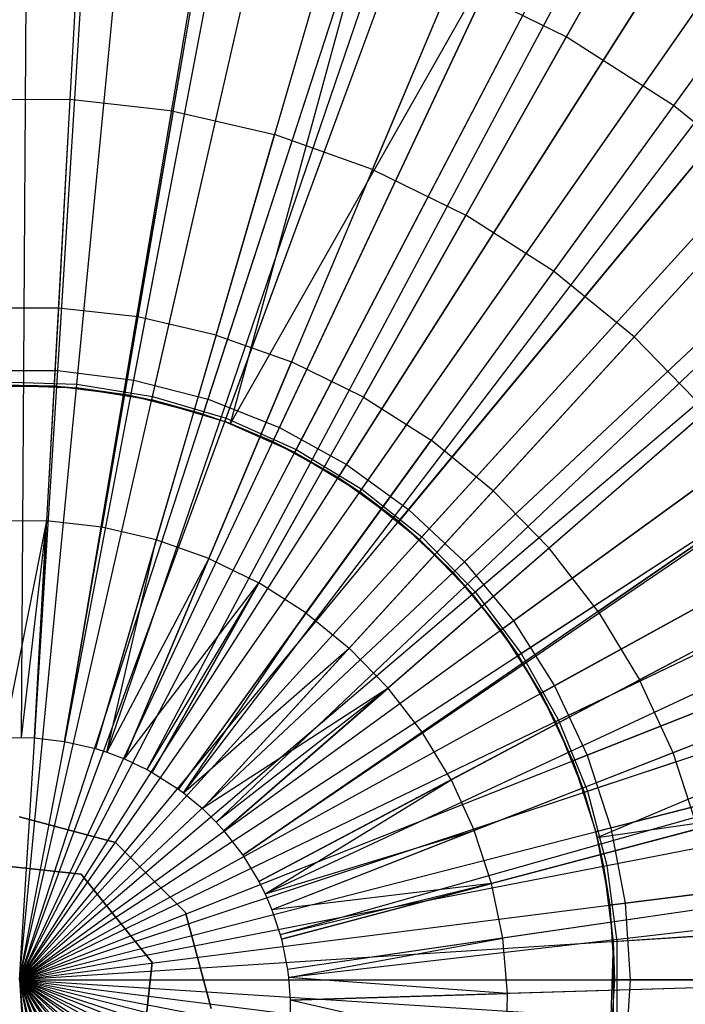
# Model space of a CAD drawing. Extents: x 0.2 to 40.1, y -6.7 to 6.7.
# Tile 142 of 256: x 13.394 to 13.834, y -3.422 to -2.771. Entities that reach past the tile are written whole.
import ezdxf

# ---------------------------------------------------------------- set-up
doc = ezdxf.new("R2010")
doc.units = 0
doc.header["$MEASUREMENT"] = 0
doc.layers.get('0').update_dxf_attribs({"color": 13, "linetype": 'CONTINUOUS'})

# ---------------------------------------------------------------- blocks, each defined once
blk = doc.blocks.new('SNOWBALL_XIV_PM3_STL')
at = {"color": 0}
for p, q in [((13.39919, -2.53939, 17.41894), (13.39469, -3.24607, 17.63547)), ((13.39919, -2.53939, 17.41894), (13.39469, -3.24607, 17.63547)), ((13.44263, -2.54073, 17.41894), (13.40348, -3.24634, 17.63547)), ((13.44263, -2.54073, 17.41894), (13.40348, -3.24634, 17.63547)), ((13.54121, -2.55176, 17.41894), (13.42341, -3.24857, 17.63547)), ((13.54121, -2.55176, 17.41894), (13.42341, -3.24857, 17.63547)), ((13.54313, -2.55209, 17.41894), (13.42341, -3.24857, 17.63547)), ((13.54313, -2.55209, 17.41894), (13.42341, -3.24857, 17.63547)), ((13.64168, -2.57483, 17.41894), (13.44373, -3.25323, 17.63547)), ((13.64168, -2.57483, 17.41894), (13.44373, -3.25323, 17.63547)), ((13.6794, -2.58676, 17.41894), (13.45136, -3.25565, 17.63547)), ((13.6794, -2.58676, 17.41894), (13.45136, -3.25565, 17.63547)), ((13.4189, -3.00337, 11.23052), (13.44393, -2.60555, 11.29552)), ((13.4189, -3.00337, 11.23052), (13.44393, -2.60555, 11.29552)), ((13.737, -2.60866, 17.41894), (13.463, -3.26007, 17.63547)), ((13.737, -2.60866, 17.41894), (13.463, -3.26007, 17.63547)), ((13.41825, -3.01364, 17.50395), (13.44329, -2.61561, 17.44026)), ((13.41825, -3.01364, 17.50395), (13.44329, -2.61561, 17.44026)), ((13.43154, -3.01241, 11.27369), (13.46902, -2.62396, 11.34106)), ((13.43154, -3.01241, 11.27369), (13.46902, -2.62396, 11.34106)), ((13.46919, -3.00972, 11.23052), (13.54388, -2.61817, 11.29552)), ((13.46919, -3.00972, 11.23052), (13.54388, -2.61817, 11.29552)), ((13.43132, -3.01468, 17.46458), (13.4688, -2.62619, 17.3975)), ((13.43132, -3.01468, 17.46458), (13.4688, -2.62619, 17.3975)), ((13.46726, -3.01983, 17.50395), (13.54199, -2.62808, 17.44026)), ((13.46726, -3.01983, 17.50395), (13.54199, -2.62808, 17.44026)), ((13.8102, -2.64347, 17.41894), (13.47781, -3.26711, 17.63547)), ((13.8102, -2.64347, 17.41894), (13.47781, -3.26711, 17.63547)), ((13.48108, -3.02273, 17.46458), (13.56793, -2.64221, 17.3975)), ((13.48108, -3.02273, 17.46458), (13.56793, -2.64221, 17.3975)), ((13.48159, -3.0205, 11.27369), (13.56843, -2.64003, 11.34106)), ((13.48159, -3.0205, 11.27369), (13.56843, -2.64003, 11.34106)), ((13.51829, -3.02233, 11.23052), (13.64146, -2.64323, 11.29552)), ((13.51829, -3.02233, 11.23052), (13.64146, -2.64323, 11.29552)), ((13.82784, -2.65313, 17.41894), (13.48137, -3.26907, 17.63547)), ((13.82784, -2.65313, 17.41894), (13.48137, -3.26907, 17.63547)), ((13.5151, -3.03212, 17.50395), (13.63835, -2.65282, 17.44026)), ((13.5151, -3.03212, 17.50395), (13.63835, -2.65282, 17.44026)), ((13.53304, -3.03843, 17.50395), (13.63835, -2.65282, 17.44026)), ((13.53304, -3.03843, 17.50395), (13.63835, -2.65282, 17.44026)), ((13.53019, -3.03492, 11.27369), (13.66497, -2.66869, 11.34106)), ((13.53019, -3.03492, 11.27369), (13.66497, -2.66869, 11.34106)), ((13.5294, -3.03707, 17.46458), (13.6642, -2.67079, 17.3975)), ((13.5294, -3.03707, 17.46458), (13.6642, -2.67079, 17.3975)), ((13.81681, -2.67272, 17.42942), (13.75502, -2.78258, 17.4835)), ((13.81681, -2.67272, 17.42942), (13.75502, -2.78258, 17.4835)), ((13.56542, -3.04099, 11.23052), (13.73514, -2.68032, 11.29552)), ((13.56542, -3.04099, 11.23052), (13.73514, -2.68032, 11.29552)), ((13.4344, -2.68902, 17.4835), (13.4269, -2.82411, 17.53297)), ((13.4344, -2.68902, 17.4835), (13.4269, -2.82411, 17.53297)), ((13.53304, -3.03843, 17.50395), (13.73084, -2.68944, 17.44026)), ((13.53304, -3.03843, 17.50395), (13.73084, -2.68944, 17.44026)), ((13.73084, -2.68944, 17.44026), (13.56103, -3.0503, 17.50395)), ((13.73084, -2.68944, 17.44026), (13.56103, -3.0503, 17.50395)), ((13.4952, -2.83183, 17.53297), (13.51805, -2.69848, 17.4835)), ((13.4952, -2.83183, 17.53297), (13.51805, -2.69848, 17.4835)), ((13.91301, -2.70767, 17.41894), (13.4986, -3.2801, 17.63547)), ((13.91301, -2.70767, 17.41894), (13.4986, -3.2801, 17.63547)), ((13.57549, -3.05747, 17.46458), (13.75602, -2.71143, 17.3975)), ((13.57549, -3.05747, 17.46458), (13.75602, -2.71143, 17.3975)), ((13.57655, -3.05544, 11.27369), (13.75706, -2.70945, 11.34106)), ((13.57655, -3.05544, 11.27369), (13.75706, -2.70945, 11.34106)), ((13.9302, -2.72043, 17.41894), (13.50207, -3.28268, 17.63547)), ((13.9302, -2.72043, 17.41894), (13.50207, -3.28268, 17.63547)), ((13.60008, -2.71741, 17.4835), (13.56218, -2.84728, 17.53297)), ((13.60008, -2.71741, 17.4835), (13.56218, -2.84728, 17.53297)), ((13.89983, -2.72588, 17.42942), (13.82592, -2.82797, 17.4835)), ((13.89983, -2.72588, 17.42942), (13.82592, -2.82797, 17.4835)), ((13.60984, -3.06541, 11.23052), (13.82342, -2.72885, 11.29552)), ((13.60984, -3.06541, 11.23052), (13.82342, -2.72885, 11.29552)), ((13.81802, -2.73736, 17.44026), (13.60432, -3.0741, 17.50395)), ((13.81802, -2.73736, 17.44026), (13.60432, -3.0741, 17.50395)), ((13.62696, -2.87027, 17.53297), (13.67941, -2.74556, 17.4835)), ((13.62696, -2.87027, 17.53297), (13.67941, -2.74556, 17.4835)), ((13.75502, -2.78258, 17.4835), (13.67941, -2.74556, 17.4835)), ((13.75502, -2.78258, 17.4835), (13.67941, -2.74556, 17.4835)), ((13.6186, -3.0836, 17.46458), (13.84189, -2.76349, 17.3975)), ((13.6186, -3.0836, 17.46458), (13.84189, -2.76349, 17.3975)), ((13.61991, -3.08172, 11.27369), (13.84317, -2.76165, 11.34106)), ((13.61991, -3.08172, 11.27369), (13.84317, -2.76165, 11.34106)), ((13.99142, -2.77156, 17.41894), (13.51445, -3.29302, 17.63547)), ((13.99142, -2.77156, 17.41894), (13.51445, -3.29302, 17.63547)), ((13.75502, -2.78258, 17.4835), (13.68869, -2.90049, 17.53297)), ((13.75502, -2.78258, 17.4835), (13.68869, -2.90049, 17.53297)), ((13.82592, -2.82797, 17.4835), (13.75502, -2.78258, 17.4835)), ((13.82592, -2.82797, 17.4835), (13.75502, -2.78258, 17.4835)), ((13.65085, -3.0952, 11.23052), (13.90493, -2.78807, 11.29552)), ((13.65085, -3.0952, 11.23052), (13.90493, -2.78807, 11.29552)), ((13.8985, -2.79584, 17.44026), (13.64429, -3.10313, 17.50395)), ((13.8985, -2.79584, 17.44026), (13.64429, -3.10313, 17.50395)), ((14.0363, -2.81564, 17.41894), (13.52353, -3.30193, 17.63547)), ((14.0363, -2.81564, 17.41894), (13.52353, -3.30193, 17.63547)), ((13.4269, -2.82411, 17.53297), (13.35817, -2.82422, 17.53297)), ((13.4269, -2.82411, 17.53297), (13.35817, -2.82422, 17.53297)), ((13.4269, -2.82411, 17.53297), (13.41925, -2.96196, 17.5748)), ((13.4269, -2.82411, 17.53297), (13.41925, -2.96196, 17.5748)), ((13.4952, -2.83183, 17.53297), (13.4269, -2.82411, 17.53297)), ((13.4952, -2.83183, 17.53297), (13.4269, -2.82411, 17.53297)), ((13.658, -3.11503, 17.46458), (13.9204, -2.8261, 17.3975)), ((13.658, -3.11503, 17.46458), (13.9204, -2.8261, 17.3975)), ((13.65954, -3.11333, 11.27369), (13.92191, -2.82444, 11.34106)), ((13.65954, -3.11333, 11.27369), (13.92191, -2.82444, 11.34106)), ((13.4952, -2.83183, 17.53297), (13.47189, -2.9679, 17.5748)), ((13.4952, -2.83183, 17.53297), (13.47189, -2.9679, 17.5748)), ((13.4952, -2.83183, 17.53297), (13.56218, -2.84728, 17.53297)), ((13.4952, -2.83183, 17.53297), (13.56218, -2.84728, 17.53297)), ((13.82592, -2.82797, 17.4835), (13.74658, -2.93756, 17.53297)), ((13.82592, -2.82797, 17.4835), (13.74658, -2.93756, 17.53297)), ((13.89118, -2.88115, 17.4835), (13.82592, -2.82797, 17.4835)), ((13.89118, -2.88115, 17.4835), (13.82592, -2.82797, 17.4835)), ((14.06203, -2.84397, 17.41894), (13.52873, -3.30766, 17.63547)), ((14.06203, -2.84397, 17.41894), (13.52873, -3.30766, 17.63547)), ((13.52351, -2.97982, 17.5748), (13.56218, -2.84728, 17.53297)), ((13.52351, -2.97982, 17.5748), (13.56218, -2.84728, 17.53297)), ((13.62696, -2.87027, 17.53297), (13.56218, -2.84728, 17.53297)), ((13.62696, -2.87027, 17.53297), (13.56218, -2.84728, 17.53297)), ((13.6878, -3.1299, 11.23052), (13.97837, -2.85704, 11.29552)), ((13.6878, -3.1299, 11.23052), (13.97837, -2.85704, 11.29552)), ((13.97102, -2.86394, 17.44026), (13.68029, -3.13695, 17.50395)), ((13.97102, -2.86394, 17.44026), (13.68029, -3.13695, 17.50395)), ((13.62696, -2.87027, 17.53297), (13.57343, -2.99753, 17.5748)), ((13.62696, -2.87027, 17.53297), (13.57343, -2.99753, 17.5748)), ((13.62696, -2.87027, 17.53297), (13.68869, -2.90049, 17.53297)), ((13.62696, -2.87027, 17.53297), (13.68869, -2.90049, 17.53297)), ((13.89118, -2.88115, 17.4835), (13.79987, -2.98098, 17.53297)), ((13.89118, -2.88115, 17.4835), (13.79987, -2.98098, 17.53297)), ((13.69481, -3.14975, 11.27369), (13.99196, -2.89678, 11.34106)), ((13.69481, -3.14975, 11.27369), (13.99196, -2.89678, 11.34106)), ((13.62101, -3.02082, 17.5748), (13.68869, -2.90049, 17.53297)), ((13.62101, -3.02082, 17.5748), (13.68869, -2.90049, 17.53297)), ((13.74658, -2.93756, 17.53297), (13.68869, -2.90049, 17.53297)), ((13.74658, -2.93756, 17.53297), (13.68869, -2.90049, 17.53297)), ((13.69307, -3.15123, 17.46458), (13.99026, -2.89823, 17.3975)), ((13.69307, -3.15123, 17.46458), (13.99026, -2.89823, 17.3975)), ((14.12393, -2.92396, 17.41894), (13.54125, -3.32384, 17.63547)), ((14.12393, -2.92396, 17.41894), (13.54125, -3.32384, 17.63547)), ((14.12576, -2.92664, 17.41894), (13.54125, -3.32384, 17.63547)), ((14.12576, -2.92664, 17.41894), (13.54125, -3.32384, 17.63547)), ((13.72011, -3.16896, 11.23052), (14.04259, -2.93466, 11.29552)), ((13.72011, -3.16896, 11.23052), (14.04259, -2.93466, 11.29552)), ((13.74658, -2.93756, 17.53297), (13.66562, -3.04939, 17.5748)), ((13.74658, -2.93756, 17.53297), (13.66562, -3.04939, 17.5748)), ((14.03443, -2.94059, 17.44026), (13.71178, -3.17501, 17.50395)), ((14.03443, -2.94059, 17.44026), (13.71178, -3.17501, 17.50395)), ((13.79987, -2.98098, 17.53297), (13.74658, -2.93756, 17.53297)), ((13.79987, -2.98098, 17.53297), (13.74658, -2.93756, 17.53297)), ((13.41925, -2.96196, 17.5748), (13.36628, -2.96204, 17.5748)), ((13.41925, -2.96196, 17.5748), (13.36628, -2.96204, 17.5748)), ((13.41925, -2.96196, 17.5748), (13.41144, -3.1028, 17.60901)), ((13.41925, -2.96196, 17.5748), (13.41144, -3.1028, 17.60901)), ((13.47189, -2.9679, 17.5748), (13.41925, -2.96196, 17.5748)), ((13.47189, -2.9679, 17.5748), (13.41925, -2.96196, 17.5748)), ((13.47189, -2.9679, 17.5748), (13.44807, -3.10694, 17.60901)), ((13.47189, -2.9679, 17.5748), (13.44807, -3.10694, 17.60901)), ((13.52351, -2.97982, 17.5748), (13.47189, -2.9679, 17.5748)), ((13.52351, -2.97982, 17.5748), (13.47189, -2.9679, 17.5748)), ((13.52351, -2.97982, 17.5748), (13.484, -3.11523, 17.60901)), ((13.52351, -2.97982, 17.5748), (13.484, -3.11523, 17.60901)), ((13.52351, -2.97982, 17.5748), (13.57343, -2.99753, 17.5748)), ((13.52351, -2.97982, 17.5748), (13.57343, -2.99753, 17.5748)), ((13.79987, -2.98098, 17.53297), (13.70669, -3.08285, 17.5748)), ((13.79987, -2.98098, 17.53297), (13.70669, -3.08285, 17.5748)), ((13.72322, -3.19163, 17.46458), (14.05032, -2.97871, 17.3975)), ((13.72322, -3.19163, 17.46458), (14.05032, -2.97871, 17.3975)), ((13.72514, -3.19038, 11.27369), (14.0522, -2.97749, 11.34106)), ((13.72514, -3.19038, 11.27369), (14.0522, -2.97749, 11.34106)), ((13.84786, -3.03019, 17.53297), (13.79987, -2.98098, 17.53297)), ((13.84786, -3.03019, 17.53297), (13.79987, -2.98098, 17.53297)), ((13.51874, -3.12756, 17.60901), (13.57343, -2.99753, 17.5748)), ((13.51874, -3.12756, 17.60901), (13.57343, -2.99753, 17.5748)), ((13.62101, -3.02082, 17.5748), (13.57343, -2.99753, 17.5748)), ((13.62101, -3.02082, 17.5748), (13.57343, -2.99753, 17.5748)), ((13.36821, -3.00337, 11.23052), (13.4189, -3.00337, 11.23052)), ((13.36821, -3.00337, 11.23052), (13.4189, -3.00337, 11.23052)), ((13.39355, -3.40622, 11.21703), (13.4189, -3.00337, 11.23052)), ((13.39355, -3.40622, 11.21703), (13.4189, -3.00337, 11.23052)), ((13.4189, -3.00337, 11.23052), (13.46919, -3.00972, 11.23052)), ((13.4189, -3.00337, 11.23052), (13.46919, -3.00972, 11.23052)), ((13.36885, -3.01364, 17.50395), (13.41825, -3.01364, 17.50395)), ((13.36885, -3.01364, 17.50395), (13.41825, -3.01364, 17.50395)), ((13.38087, -3.01078, 11.27369), (13.43154, -3.01241, 11.27369)), ((13.38087, -3.01078, 11.27369), (13.43154, -3.01241, 11.27369)), ((13.41825, -3.01364, 17.50395), (13.38094, -3.01307, 17.46458)), ((13.41825, -3.01364, 17.50395), (13.38094, -3.01307, 17.46458)), ((13.38094, -3.01307, 17.46458), (13.43132, -3.01468, 17.46458)), ((13.38094, -3.01307, 17.46458), (13.43132, -3.01468, 17.46458)), ((13.39355, -3.40622, 11.21703), (13.46919, -3.00972, 11.23052)), ((13.39355, -3.40622, 11.21703), (13.46919, -3.00972, 11.23052)), ((13.39355, -3.40622, 11.2564), (13.43154, -3.01241, 11.27369)), ((13.39355, -3.40622, 11.2564), (13.43154, -3.01241, 11.27369)), ((13.41825, -3.01364, 17.50395), (13.46726, -3.01983, 17.50395)), ((13.41825, -3.01364, 17.50395), (13.46726, -3.01983, 17.50395)), ((13.41825, -3.01364, 17.50395), (13.43132, -3.01468, 17.46458)), ((13.41825, -3.01364, 17.50395), (13.43132, -3.01468, 17.46458)), ((13.46726, -3.01983, 17.50395), (13.43132, -3.01468, 17.46458)), ((13.46726, -3.01983, 17.50395), (13.43132, -3.01468, 17.46458)), ((13.43132, -3.01468, 17.46458), (13.48108, -3.02273, 17.46458)), ((13.43132, -3.01468, 17.46458), (13.48108, -3.02273, 17.46458)), ((13.43154, -3.01241, 11.27369), (13.48159, -3.0205, 11.27369)), ((13.43154, -3.01241, 11.27369), (13.48159, -3.0205, 11.27369)), ((13.46919, -3.00972, 11.23052), (13.51829, -3.02233, 11.23052)), ((13.46919, -3.00972, 11.23052), (13.51829, -3.02233, 11.23052)), ((14.17631, -3.01048, 17.41894), (13.55184, -3.34133, 17.63547)), ((14.17631, -3.01048, 17.41894), (13.55184, -3.34133, 17.63547)), ((13.39355, -3.40622, 11.2564), (13.48159, -3.0205, 11.27369)), ((13.39355, -3.40622, 11.2564), (13.48159, -3.0205, 11.27369)), ((13.46726, -3.01983, 17.50395), (13.5151, -3.03212, 17.50395)), ((13.46726, -3.01983, 17.50395), (13.5151, -3.03212, 17.50395)), ((13.46726, -3.01983, 17.50395), (13.48108, -3.02273, 17.46458)), ((13.46726, -3.01983, 17.50395), (13.48108, -3.02273, 17.46458)), ((13.48159, -3.0205, 11.27369), (13.53019, -3.03492, 11.27369)), ((13.48159, -3.0205, 11.27369), (13.53019, -3.03492, 11.27369)), ((13.62101, -3.02082, 17.5748), (13.55185, -3.14377, 17.60901)), ((13.62101, -3.02082, 17.5748), (13.55185, -3.14377, 17.60901)), ((13.62101, -3.02082, 17.5748), (13.66562, -3.04939, 17.5748)), ((13.62101, -3.02082, 17.5748), (13.66562, -3.04939, 17.5748)), ((13.74727, -3.21176, 11.23052), (14.09658, -3.01973, 11.29552)), ((13.74727, -3.21176, 11.23052), (14.09658, -3.01973, 11.29552)), ((13.39355, -3.40622, 11.21703), (13.51829, -3.02233, 11.23052)), ((13.39355, -3.40622, 11.21703), (13.51829, -3.02233, 11.23052)), ((13.5151, -3.03212, 17.50395), (13.48108, -3.02273, 17.46458)), ((13.48108, -3.02273, 17.46458), (13.5294, -3.03707, 17.46458)), ((13.5151, -3.03212, 17.50395), (13.48108, -3.02273, 17.46458)), ((13.48108, -3.02273, 17.46458), (13.5294, -3.03707, 17.46458)), ((13.51829, -3.02233, 11.23052), (13.56542, -3.04099, 11.23052)), ((13.51829, -3.02233, 11.23052), (13.56542, -3.04099, 11.23052)), ((14.08774, -3.02459, 17.44026), (13.73825, -3.21672, 17.50395)), ((14.08774, -3.02459, 17.44026), (13.73825, -3.21672, 17.50395)), ((13.5151, -3.03212, 17.50395), (13.53304, -3.03843, 17.50395)), ((13.5151, -3.03212, 17.50395), (13.53304, -3.03843, 17.50395)), ((13.5151, -3.03212, 17.50395), (13.5294, -3.03707, 17.46458)), ((13.5151, -3.03212, 17.50395), (13.5294, -3.03707, 17.46458)), ((13.84786, -3.03019, 17.53297), (13.74367, -3.12078, 17.5748)), ((13.84786, -3.03019, 17.53297), (13.74367, -3.12078, 17.5748)), ((13.39355, -3.40622, 11.2564), (13.53019, -3.03492, 11.27369)), ((13.39355, -3.40622, 11.2564), (13.53019, -3.03492, 11.27369)), ((13.39355, -3.40622, 11.21703), (13.56542, -3.04099, 11.23052)), ((13.39355, -3.40622, 11.21703), (13.56542, -3.04099, 11.23052)), ((13.53304, -3.03843, 17.50395), (13.5294, -3.03707, 17.46458)), ((13.56103, -3.0503, 17.50395), (13.5294, -3.03707, 17.46458)), ((13.5294, -3.03707, 17.46458), (13.57549, -3.05747, 17.46458)), ((13.53304, -3.03843, 17.50395), (13.5294, -3.03707, 17.46458)), ((13.56103, -3.0503, 17.50395), (13.5294, -3.03707, 17.46458)), ((13.5294, -3.03707, 17.46458), (13.57549, -3.05747, 17.46458)), ((13.53019, -3.03492, 11.27369), (13.57655, -3.05544, 11.27369)), ((13.53019, -3.03492, 11.27369), (13.57655, -3.05544, 11.27369)), ((13.53304, -3.03843, 17.50395), (13.56103, -3.0503, 17.50395)), ((13.53304, -3.03843, 17.50395), (13.56103, -3.0503, 17.50395)), ((13.56542, -3.04099, 11.23052), (13.60984, -3.06541, 11.23052)), ((13.56542, -3.04099, 11.23052), (13.60984, -3.06541, 11.23052)), ((14.19625, -3.05055, 17.41894), (13.55588, -3.34943, 17.63547)), ((14.19625, -3.05055, 17.41894), (13.55588, -3.34943, 17.63547)), ((13.56103, -3.0503, 17.50395), (13.60432, -3.0741, 17.50395)), ((13.56103, -3.0503, 17.50395), (13.60432, -3.0741, 17.50395)), ((13.56103, -3.0503, 17.50395), (13.57549, -3.05747, 17.46458)), ((13.56103, -3.0503, 17.50395), (13.57549, -3.05747, 17.46458)), ((13.5829, -3.16365, 17.60901), (13.66562, -3.04939, 17.5748)), ((13.5829, -3.16365, 17.60901), (13.66562, -3.04939, 17.5748)), ((13.70669, -3.08285, 17.5748), (13.66562, -3.04939, 17.5748)), ((13.70669, -3.08285, 17.5748), (13.66562, -3.04939, 17.5748)), ((13.39355, -3.40622, 11.2564), (13.57655, -3.05544, 11.27369)), ((13.39355, -3.40622, 11.2564), (13.57655, -3.05544, 11.27369)), ((13.60432, -3.0741, 17.50395), (13.57549, -3.05747, 17.46458)), ((13.57549, -3.05747, 17.46458), (13.6186, -3.0836, 17.46458)), ((13.60432, -3.0741, 17.50395), (13.57549, -3.05747, 17.46458)), ((13.57549, -3.05747, 17.46458), (13.6186, -3.0836, 17.46458)), ((13.57655, -3.05544, 11.27369), (13.61991, -3.08172, 11.27369)), ((13.57655, -3.05544, 11.27369), (13.61991, -3.08172, 11.27369)), ((13.39355, -3.40622, 11.21703), (13.60984, -3.06541, 11.23052)), ((13.39355, -3.40622, 11.21703), (13.60984, -3.06541, 11.23052)), ((13.60984, -3.06541, 11.23052), (13.65085, -3.0952, 11.23052)), ((13.60984, -3.06541, 11.23052), (13.65085, -3.0952, 11.23052)), ((13.74795, -3.23555, 17.46458), (14.0996, -3.0662, 17.3975)), ((13.74795, -3.23555, 17.46458), (14.0996, -3.0662, 17.3975)), ((13.75001, -3.23456, 11.27369), (14.10162, -3.06524, 11.34106)), ((13.75001, -3.23456, 11.27369), (14.10162, -3.06524, 11.34106)), ((13.60432, -3.0741, 17.50395), (13.64429, -3.10313, 17.50395)), ((13.60432, -3.0741, 17.50395), (13.6186, -3.0836, 17.46458)), ((13.60432, -3.0741, 17.50395), (13.64429, -3.10313, 17.50395)), ((13.60432, -3.0741, 17.50395), (13.6186, -3.0836, 17.46458)), ((13.39355, -3.40622, 11.2564), (13.61991, -3.08172, 11.27369)), ((13.39355, -3.40622, 11.2564), (13.61991, -3.08172, 11.27369)), ((13.70669, -3.08285, 17.5748), (13.61148, -3.18694, 17.60901)), ((13.70669, -3.08285, 17.5748), (13.61148, -3.18694, 17.60901)), ((13.64429, -3.10313, 17.50395), (13.6186, -3.0836, 17.46458)), ((13.64429, -3.10313, 17.50395), (13.6186, -3.0836, 17.46458)), ((13.6186, -3.0836, 17.46458), (13.658, -3.11503, 17.46458)), ((13.6186, -3.0836, 17.46458), (13.658, -3.11503, 17.46458)), ((13.61991, -3.08172, 11.27369), (13.65954, -3.11333, 11.27369)), ((13.61991, -3.08172, 11.27369), (13.65954, -3.11333, 11.27369)), ((13.74367, -3.12078, 17.5748), (13.70669, -3.08285, 17.5748)), ((13.74367, -3.12078, 17.5748), (13.70669, -3.08285, 17.5748)), ((13.77609, -3.16267, 17.5748), (13.88992, -3.08455, 17.53297)), ((13.77609, -3.16267, 17.5748), (13.88992, -3.08455, 17.53297)), ((13.39355, -3.40622, 11.21703), (13.65085, -3.0952, 11.23052)), ((13.39355, -3.40622, 11.21703), (13.65085, -3.0952, 11.23052)), ((13.65085, -3.0952, 11.23052), (13.6878, -3.1299, 11.23052)), ((13.65085, -3.0952, 11.23052), (13.6878, -3.1299, 11.23052)), ((13.41144, -3.1028, 17.60901), (13.37457, -3.10286, 17.60901)), ((13.41144, -3.1028, 17.60901), (13.37457, -3.10286, 17.60901)), ((13.41144, -3.1028, 17.60901), (13.38302, -3.24637, 17.63547)), ((13.41144, -3.1028, 17.60901), (13.38302, -3.24637, 17.63547)), ((13.41144, -3.1028, 17.60901), (13.39469, -3.24607, 17.63547)), ((13.41144, -3.1028, 17.60901), (13.39469, -3.24607, 17.63547)), ((13.40348, -3.24634, 17.63547), (13.41144, -3.1028, 17.60901)), ((13.40348, -3.24634, 17.63547), (13.41144, -3.1028, 17.60901)), ((13.44807, -3.10694, 17.60901), (13.41144, -3.1028, 17.60901)), ((13.44807, -3.10694, 17.60901), (13.41144, -3.1028, 17.60901)), ((14.21848, -3.10241, 17.41894), (13.56037, -3.35992, 17.63547)), ((14.21848, -3.10241, 17.41894), (13.56037, -3.35992, 17.63547)), ((13.64429, -3.10313, 17.50395), (13.68029, -3.13695, 17.50395)), ((13.64429, -3.10313, 17.50395), (13.68029, -3.13695, 17.50395)), ((13.64429, -3.10313, 17.50395), (13.658, -3.11503, 17.46458)), ((13.64429, -3.10313, 17.50395), (13.658, -3.11503, 17.46458)), ((13.42341, -3.24857, 17.63547), (13.44807, -3.10694, 17.60901)), ((13.42341, -3.24857, 17.63547), (13.44807, -3.10694, 17.60901)), ((13.484, -3.11523, 17.60901), (13.44807, -3.10694, 17.60901)), ((13.484, -3.11523, 17.60901), (13.44807, -3.10694, 17.60901)), ((13.76886, -3.25763, 11.23052), (14.13947, -3.11089, 11.29552)), ((13.76886, -3.25763, 11.23052), (14.13947, -3.11089, 11.29552)), ((13.39355, -3.40622, 11.2564), (13.65954, -3.11333, 11.27369)), ((13.39355, -3.40622, 11.2564), (13.65954, -3.11333, 11.27369)), ((13.484, -3.11523, 17.60901), (13.44373, -3.25323, 17.63547)), ((13.484, -3.11523, 17.60901), (13.44373, -3.25323, 17.63547)), ((13.45136, -3.25565, 17.63547), (13.484, -3.11523, 17.60901)), ((13.45136, -3.25565, 17.63547), (13.484, -3.11523, 17.60901)), ((13.51874, -3.12756, 17.60901), (13.484, -3.11523, 17.60901)), ((13.51874, -3.12756, 17.60901), (13.484, -3.11523, 17.60901)), ((13.68029, -3.13695, 17.50395), (13.658, -3.11503, 17.46458)), ((13.658, -3.11503, 17.46458), (13.69307, -3.15123, 17.46458)), ((13.68029, -3.13695, 17.50395), (13.658, -3.11503, 17.46458)), ((13.658, -3.11503, 17.46458), (13.69307, -3.15123, 17.46458)), ((13.65954, -3.11333, 11.27369), (13.69481, -3.14975, 11.27369)), ((13.65954, -3.11333, 11.27369), (13.69481, -3.14975, 11.27369)), ((14.1301, -3.1146, 17.44026), (13.75928, -3.26141, 17.50395)), ((14.1301, -3.1146, 17.44026), (13.75928, -3.26141, 17.50395)), ((13.74367, -3.12078, 17.5748), (13.63722, -3.21334, 17.60901)), ((13.74367, -3.12078, 17.5748), (13.63722, -3.21334, 17.60901)), ((13.77609, -3.16267, 17.5748), (13.74367, -3.12078, 17.5748)), ((13.77609, -3.16267, 17.5748), (13.74367, -3.12078, 17.5748)), ((13.39355, -3.40622, 11.21703), (13.6878, -3.1299, 11.23052)), ((13.39355, -3.40622, 11.21703), (13.6878, -3.1299, 11.23052)), ((13.51874, -3.12756, 17.60901), (13.45136, -3.25565, 17.63547)), ((13.51874, -3.12756, 17.60901), (13.45136, -3.25565, 17.63547)), ((13.463, -3.26007, 17.63547), (13.51874, -3.12756, 17.60901)), ((13.463, -3.26007, 17.63547), (13.51874, -3.12756, 17.60901)), ((13.51874, -3.12756, 17.60901), (13.55185, -3.14377, 17.60901)), ((13.51874, -3.12756, 17.60901), (13.55185, -3.14377, 17.60901)), ((13.6878, -3.1299, 11.23052), (13.72011, -3.16896, 11.23052)), ((13.6878, -3.1299, 11.23052), (13.72011, -3.16896, 11.23052)), ((13.68029, -3.13695, 17.50395), (13.71178, -3.17501, 17.50395)), ((13.68029, -3.13695, 17.50395), (13.71178, -3.17501, 17.50395)), ((13.68029, -3.13695, 17.50395), (13.69307, -3.15123, 17.46458)), ((13.68029, -3.13695, 17.50395), (13.69307, -3.15123, 17.46458)), ((13.463, -3.26007, 17.63547), (13.55185, -3.14377, 17.60901)), ((13.463, -3.26007, 17.63547), (13.55185, -3.14377, 17.60901)), ((13.55185, -3.14377, 17.60901), (13.47781, -3.26711, 17.63547)), ((13.55185, -3.14377, 17.60901), (13.47781, -3.26711, 17.63547)), ((13.48137, -3.26907, 17.63547), (13.55185, -3.14377, 17.60901)), ((13.48137, -3.26907, 17.63547), (13.55185, -3.14377, 17.60901)), ((13.5829, -3.16365, 17.60901), (13.55185, -3.14377, 17.60901)), ((13.5829, -3.16365, 17.60901), (13.55185, -3.14377, 17.60901)), ((13.92552, -3.14336, 17.53297), (13.80352, -3.20799, 17.5748)), ((13.92552, -3.14336, 17.53297), (13.80352, -3.20799, 17.5748)), ((13.39355, -3.40622, 11.2564), (13.69481, -3.14975, 11.27369)), ((13.39355, -3.40622, 11.2564), (13.69481, -3.14975, 11.27369)), ((13.71178, -3.17501, 17.50395), (13.69307, -3.15123, 17.46458)), ((13.69307, -3.15123, 17.46458), (13.72322, -3.19163, 17.46458)), ((13.71178, -3.17501, 17.50395), (13.69307, -3.15123, 17.46458)), ((13.69307, -3.15123, 17.46458), (13.72322, -3.19163, 17.46458)), ((13.69481, -3.14975, 11.27369), (13.72514, -3.19038, 11.27369)), ((13.69481, -3.14975, 11.27369), (13.72514, -3.19038, 11.27369)), ((13.5829, -3.16365, 17.60901), (13.4986, -3.2801, 17.63547)), ((13.5829, -3.16365, 17.60901), (13.4986, -3.2801, 17.63547)), ((13.50207, -3.28268, 17.63547), (13.5829, -3.16365, 17.60901)), ((13.50207, -3.28268, 17.63547), (13.5829, -3.16365, 17.60901)), ((13.5829, -3.16365, 17.60901), (13.61148, -3.18694, 17.60901)), ((13.5829, -3.16365, 17.60901), (13.61148, -3.18694, 17.60901)), ((13.77609, -3.16267, 17.5748), (13.65978, -3.24249, 17.60901)), ((13.77609, -3.16267, 17.5748), (13.65978, -3.24249, 17.60901)), ((13.76687, -3.28227, 17.46458), (14.13728, -3.15928, 17.3975)), ((13.76687, -3.28227, 17.46458), (14.13728, -3.15928, 17.3975)), ((13.76904, -3.28155, 11.27369), (14.13941, -3.15858, 11.34106)), ((13.76904, -3.28155, 11.27369), (14.13941, -3.15858, 11.34106)), ((13.77548, -3.31208, 17.46458), (14.13728, -3.15928, 17.3975)), ((13.77548, -3.31208, 17.46458), (14.13728, -3.15928, 17.3975)), ((13.77609, -3.16267, 17.5748), (13.80352, -3.20799, 17.5748)), ((13.77609, -3.16267, 17.5748), (13.80352, -3.20799, 17.5748)), ((13.39355, -3.40622, 11.21703), (13.72011, -3.16896, 11.23052)), ((13.39355, -3.40622, 11.21703), (13.72011, -3.16896, 11.23052)), ((13.72011, -3.16896, 11.23052), (13.74727, -3.21176, 11.23052)), ((13.72011, -3.16896, 11.23052), (13.74727, -3.21176, 11.23052)), ((13.71178, -3.17501, 17.50395), (13.73825, -3.21672, 17.50395)), ((13.71178, -3.17501, 17.50395), (13.73825, -3.21672, 17.50395)), ((13.71178, -3.17501, 17.50395), (13.72322, -3.19163, 17.46458)), ((13.71178, -3.17501, 17.50395), (13.72322, -3.19163, 17.46458)), ((14.24596, -3.18416, 17.41894), (13.56593, -3.37645, 17.63547)), ((14.24596, -3.18416, 17.41894), (13.56593, -3.37645, 17.63547)), ((13.39355, -3.40622, 11.2564), (13.72514, -3.19038, 11.27369)), ((13.39355, -3.40622, 11.2564), (13.72514, -3.19038, 11.27369)), ((13.50207, -3.28268, 17.63547), (13.61148, -3.18694, 17.60901)), ((13.50207, -3.28268, 17.63547), (13.61148, -3.18694, 17.60901)), ((13.61148, -3.18694, 17.60901), (13.51445, -3.29302, 17.63547)), ((13.61148, -3.18694, 17.60901), (13.51445, -3.29302, 17.63547)), ((13.63722, -3.21334, 17.60901), (13.61148, -3.18694, 17.60901)), ((13.63722, -3.21334, 17.60901), (13.61148, -3.18694, 17.60901)), ((13.72514, -3.19038, 11.27369), (13.75001, -3.23456, 11.27369)), ((13.72514, -3.19038, 11.27369), (13.75001, -3.23456, 11.27369)), ((13.73825, -3.21672, 17.50395), (13.72322, -3.19163, 17.46458)), ((13.72322, -3.19163, 17.46458), (13.74795, -3.23555, 17.46458)), ((13.73825, -3.21672, 17.50395), (13.72322, -3.19163, 17.46458)), ((13.72322, -3.19163, 17.46458), (13.74795, -3.23555, 17.46458)), ((14.24989, -3.19855, 17.41894), (13.56672, -3.37936, 17.63547)), ((14.24989, -3.19855, 17.41894), (13.56672, -3.37936, 17.63547)), ((13.67887, -3.27403, 17.60901), (13.80352, -3.20799, 17.5748)), ((13.67887, -3.27403, 17.60901), (13.80352, -3.20799, 17.5748)), ((14.16084, -3.20921, 17.44026), (13.77455, -3.30839, 17.50395)), ((14.16084, -3.20921, 17.44026), (13.77455, -3.30839, 17.50395)), ((13.78452, -3.30584, 11.23052), (14.17061, -3.20671, 11.29552)), ((13.78452, -3.30584, 11.23052), (14.17061, -3.20671, 11.29552)), ((13.82561, -3.25614, 17.5748), (13.80352, -3.20799, 17.5748)), ((13.82561, -3.25614, 17.5748), (13.80352, -3.20799, 17.5748)), ((13.95418, -3.20583, 17.53297), (13.82561, -3.25614, 17.5748)), ((13.95418, -3.20583, 17.53297), (13.82561, -3.25614, 17.5748)), ((13.39355, -3.40622, 11.21703), (13.74727, -3.21176, 11.23052)), ((13.39355, -3.40622, 11.21703), (13.74727, -3.21176, 11.23052)), ((13.63722, -3.21334, 17.60901), (13.51445, -3.29302, 17.63547)), ((13.63722, -3.21334, 17.60901), (13.51445, -3.29302, 17.63547)), ((13.63722, -3.21334, 17.60901), (13.52353, -3.30193, 17.63547)), ((13.63722, -3.21334, 17.60901), (13.52353, -3.30193, 17.63547)), ((13.52873, -3.30766, 17.63547), (13.63722, -3.21334, 17.60901)), ((13.52873, -3.30766, 17.63547), (13.63722, -3.21334, 17.60901)), ((13.65978, -3.24249, 17.60901), (13.63722, -3.21334, 17.60901)), ((13.65978, -3.24249, 17.60901), (13.63722, -3.21334, 17.60901)), ((13.73825, -3.21672, 17.50395), (13.75928, -3.26141, 17.50395)), ((13.73825, -3.21672, 17.50395), (13.74795, -3.23555, 17.46458)), ((13.73825, -3.21672, 17.50395), (13.75928, -3.26141, 17.50395)), ((13.73825, -3.21672, 17.50395), (13.74795, -3.23555, 17.46458)), ((13.74727, -3.21176, 11.23052), (13.76886, -3.25763, 11.23052)), ((13.74727, -3.21176, 11.23052), (13.76886, -3.25763, 11.23052)), ((13.39355, -3.40622, 11.2564), (13.75001, -3.23456, 11.27369)), ((13.39355, -3.40622, 11.2564), (13.75001, -3.23456, 11.27369)), ((13.75928, -3.26141, 17.50395), (13.74795, -3.23555, 17.46458)), ((13.75928, -3.26141, 17.50395), (13.74795, -3.23555, 17.46458)), ((13.74795, -3.23555, 17.46458), (13.76687, -3.28227, 17.46458)), ((13.74795, -3.23555, 17.46458), (13.76687, -3.28227, 17.46458)), ((13.75001, -3.23456, 11.27369), (13.76904, -3.28155, 11.27369)), ((13.75001, -3.23456, 11.27369), (13.76904, -3.28155, 11.27369)), ((13.54125, -3.32384, 17.63547), (13.65978, -3.24249, 17.60901)), ((13.54125, -3.32384, 17.63547), (13.65978, -3.24249, 17.60901)), ((13.67887, -3.27403, 17.60901), (13.65978, -3.24249, 17.60901)), ((13.67887, -3.27403, 17.60901), (13.65978, -3.24249, 17.60901)), ((13.38302, -3.24637, 17.63547), (13.39469, -3.24607, 17.63547)), ((13.38302, -3.24637, 17.63547), (13.39469, -3.24607, 17.63547)), ((13.39469, -3.24607, 17.63547), (13.40348, -3.24634, 17.63547)), ((13.39469, -3.24607, 17.63547), (13.40348, -3.24634, 17.63547)), ((13.40348, -3.24634, 17.63547), (13.42341, -3.24857, 17.63547)), ((13.40348, -3.24634, 17.63547), (13.42341, -3.24857, 17.63547)), ((13.42341, -3.24857, 17.63547), (13.44373, -3.25323, 17.63547)), ((13.42341, -3.24857, 17.63547), (13.44373, -3.25323, 17.63547)), ((13.44373, -3.25323, 17.63547), (13.45136, -3.25565, 17.63547)), ((13.44373, -3.25323, 17.63547), (13.45136, -3.25565, 17.63547)), ((13.45136, -3.25565, 17.63547), (13.463, -3.26007, 17.63547)), ((13.45136, -3.25565, 17.63547), (13.463, -3.26007, 17.63547)), ((13.7819, -3.33059, 11.27369), (14.16495, -3.25599, 11.34106)), ((13.7819, -3.33059, 11.27369), (14.16495, -3.25599, 11.34106)), ((13.39355, -3.40622, 11.21703), (13.76886, -3.25763, 11.23052)), ((13.39355, -3.40622, 11.21703), (13.76886, -3.25763, 11.23052)), ((13.463, -3.26007, 17.63547), (13.47781, -3.26711, 17.63547)), ((13.463, -3.26007, 17.63547), (13.47781, -3.26711, 17.63547)), ((13.82561, -3.25614, 17.5748), (13.69424, -3.30754, 17.60901)), ((13.82561, -3.25614, 17.5748), (13.69424, -3.30754, 17.60901)), ((13.75928, -3.26141, 17.50395), (13.77455, -3.30839, 17.50395)), ((13.75928, -3.26141, 17.50395), (13.77455, -3.30839, 17.50395)), ((13.75928, -3.26141, 17.50395), (13.76687, -3.28227, 17.46458)), ((13.75928, -3.26141, 17.50395), (13.76687, -3.28227, 17.46458)), ((13.76886, -3.25763, 11.23052), (13.78452, -3.30584, 11.23052)), ((13.76886, -3.25763, 11.23052), (13.78452, -3.30584, 11.23052)), ((13.77548, -3.31208, 17.46458), (14.16275, -3.25642, 17.3975)), ((13.77548, -3.31208, 17.46458), (14.16275, -3.25642, 17.3975)), ((13.77965, -3.33102, 17.46458), (14.16275, -3.25642, 17.3975)), ((13.77965, -3.33102, 17.46458), (14.16275, -3.25642, 17.3975)), ((13.84206, -3.30649, 17.5748), (13.82561, -3.25614, 17.5748)), ((13.84206, -3.30649, 17.5748), (13.82561, -3.25614, 17.5748)), ((13.47781, -3.26711, 17.63547), (13.48137, -3.26907, 17.63547)), ((13.47781, -3.26711, 17.63547), (13.48137, -3.26907, 17.63547)), ((13.48137, -3.26907, 17.63547), (13.4986, -3.2801, 17.63547)), ((13.48137, -3.26907, 17.63547), (13.4986, -3.2801, 17.63547)), ((13.55184, -3.34133, 17.63547), (13.67887, -3.27403, 17.60901)), ((13.55184, -3.34133, 17.63547), (13.67887, -3.27403, 17.60901)), ((13.55588, -3.34943, 17.63547), (13.67887, -3.27403, 17.60901)), ((13.55588, -3.34943, 17.63547), (13.67887, -3.27403, 17.60901)), ((13.67887, -3.27403, 17.60901), (13.69424, -3.30754, 17.60901)), ((13.67887, -3.27403, 17.60901), (13.69424, -3.30754, 17.60901)), ((13.39355, -3.40622, 11.2564), (13.76904, -3.28155, 11.27369)), ((13.39355, -3.40622, 11.2564), (13.76904, -3.28155, 11.27369)), ((13.4986, -3.2801, 17.63547), (13.50207, -3.28268, 17.63547)), ((13.4986, -3.2801, 17.63547), (13.50207, -3.28268, 17.63547)), ((13.76904, -3.28155, 11.27369), (13.7819, -3.33059, 11.27369)), ((13.76904, -3.28155, 11.27369), (13.7819, -3.33059, 11.27369)), ((13.50207, -3.28268, 17.63547), (13.51445, -3.29302, 17.63547)), ((13.50207, -3.28268, 17.63547), (13.51445, -3.29302, 17.63547)), ((13.77455, -3.30839, 17.50395), (13.76687, -3.28227, 17.46458)), ((13.76687, -3.28227, 17.46458), (13.77548, -3.31208, 17.46458)), ((13.77455, -3.30839, 17.50395), (13.76687, -3.28227, 17.46458)), ((13.76687, -3.28227, 17.46458), (13.77548, -3.31208, 17.46458)), ((13.51445, -3.29302, 17.63547), (13.52353, -3.30193, 17.63547)), ((13.51445, -3.29302, 17.63547), (13.52353, -3.30193, 17.63547)), ((13.45694, -3.31541, 50.87138), (13.39355, -3.29843, 50.87138)), ((13.39355, -3.29843, 50.91075), (13.45694, -3.31541, 50.91075)), ((13.39355, -3.29843, 50.91075), (13.45694, -3.31541, 50.91075)), ((13.45694, -3.31541, 50.87138), (13.39355, -3.29843, 50.87138)), ((14.27015, -3.29765, 17.41894), (13.57082, -3.3994, 17.63547)), ((14.27015, -3.29765, 17.41894), (13.57082, -3.3994, 17.63547)), ((13.39355, -3.40622, 11.21703), (13.78452, -3.30584, 11.23052)), ((13.39355, -3.40622, 11.21703), (13.78452, -3.30584, 11.23052)), ((13.52353, -3.30193, 17.63547), (13.52873, -3.30766, 17.63547)), ((13.52353, -3.30193, 17.63547), (13.52873, -3.30766, 17.63547)), ((13.52873, -3.30766, 17.63547), (13.54125, -3.32384, 17.63547)), ((13.52873, -3.30766, 17.63547), (13.54125, -3.32384, 17.63547)), ((13.55588, -3.34943, 17.63547), (13.69424, -3.30754, 17.60901)), ((13.55588, -3.34943, 17.63547), (13.69424, -3.30754, 17.60901)), ((13.69424, -3.30754, 17.60901), (13.56037, -3.35992, 17.63547)), ((13.69424, -3.30754, 17.60901), (13.56037, -3.35992, 17.63547)), ((13.7057, -3.34258, 17.60901), (13.69424, -3.30754, 17.60901)), ((13.7057, -3.34258, 17.60901), (13.69424, -3.30754, 17.60901)), ((13.84206, -3.30649, 17.5748), (13.7057, -3.34258, 17.60901)), ((13.84206, -3.30649, 17.5748), (13.7057, -3.34258, 17.60901)), ((14.17948, -3.30693, 17.44026), (13.7838, -3.35692, 17.50395)), ((14.17948, -3.30693, 17.44026), (13.7838, -3.35692, 17.50395)), ((13.78452, -3.30584, 11.23052), (13.79402, -3.35563, 11.23052)), ((13.78452, -3.30584, 11.23052), (13.79402, -3.35563, 11.23052)), ((13.79402, -3.35563, 11.23052), (14.18948, -3.30567, 11.29552)), ((13.79402, -3.35563, 11.23052), (14.18948, -3.30567, 11.29552)), ((13.77455, -3.30839, 17.50395), (13.7838, -3.35692, 17.50395)), ((13.77965, -3.33102, 17.46458), (13.77455, -3.30839, 17.50395)), ((13.77455, -3.30839, 17.50395), (13.7838, -3.35692, 17.50395)), ((13.77455, -3.30839, 17.50395), (13.77548, -3.31208, 17.46458)), ((13.77965, -3.33102, 17.46458), (13.77455, -3.30839, 17.50395)), ((13.77455, -3.30839, 17.50395), (13.77548, -3.31208, 17.46458)), ((13.77548, -3.31208, 17.46458), (13.77965, -3.33102, 17.46458)), ((13.77548, -3.31208, 17.46458), (13.77965, -3.33102, 17.46458)), ((13.50334, -3.36181, 50.87138), (13.45694, -3.31541, 50.87138)), ((13.45694, -3.31541, 50.91075), (13.50334, -3.36181, 50.91075)), ((13.45694, -3.31541, 50.91075), (13.50334, -3.36181, 50.91075)), ((13.45694, -3.31541, 50.91075), (13.45694, -3.31541, 50.87138)), ((13.50334, -3.36181, 50.87138), (13.45694, -3.31541, 50.87138)), ((13.45694, -3.31541, 50.91075), (13.45694, -3.31541, 50.87138)), ((13.54125, -3.32384, 17.63547), (13.55184, -3.34133, 17.63547)), ((13.54125, -3.32384, 17.63547), (13.55184, -3.34133, 17.63547)), ((14.27358, -3.32402, 17.41894), (13.57151, -3.40474, 17.63547)), ((14.27358, -3.32402, 17.41894), (13.57151, -3.40474, 17.63547)), ((13.43433, -3.33645, 17.39299), (13.35973, -3.32833, 17.39299)), ((13.35973, -3.32833, 50.9363), (13.43433, -3.33645, 50.9363)), ((13.43433, -3.33645, 17.39299), (13.35973, -3.32833, 17.39299)), ((13.35973, -3.32833, 50.9363), (13.43433, -3.33645, 50.9363)), ((13.39355, -3.40622, 11.2564), (13.7819, -3.33059, 11.27369)), ((13.39355, -3.40622, 11.2564), (13.7819, -3.33059, 11.27369)), ((13.77965, -3.33102, 17.46458), (13.7861, -3.38102, 17.46458)), ((13.77965, -3.33102, 17.46458), (13.7838, -3.35692, 17.50395)), ((13.77965, -3.33102, 17.46458), (13.7861, -3.38102, 17.46458)), ((13.77965, -3.33102, 17.46458), (13.7838, -3.35692, 17.50395)), ((13.7819, -3.33059, 11.27369), (13.78838, -3.38087, 11.27369)), ((13.7819, -3.33059, 11.27369), (13.78838, -3.38087, 11.27369)), ((13.48135, -3.39494, 17.39299), (13.43433, -3.33645, 17.39299)), ((13.43433, -3.33645, 17.39299), (13.43433, -3.33645, 50.9363)), ((13.43433, -3.33645, 50.9363), (13.48135, -3.39494, 50.9363)), ((13.43433, -3.33645, 17.39299), (13.43433, -3.33645, 50.9363)), ((13.48135, -3.39494, 17.39299), (13.43433, -3.33645, 17.39299)), ((13.43433, -3.33645, 50.9363), (13.48135, -3.39494, 50.9363)), ((13.55184, -3.34133, 17.63547), (13.55588, -3.34943, 17.63547)), ((13.55184, -3.34133, 17.63547), (13.55588, -3.34943, 17.63547)), ((13.7057, -3.34258, 17.60901), (13.56037, -3.35992, 17.63547)), ((13.7057, -3.34258, 17.60901), (13.56037, -3.35992, 17.63547)), ((13.7057, -3.34258, 17.60901), (13.56593, -3.37645, 17.63547)), ((13.7057, -3.34258, 17.60901), (13.56593, -3.37645, 17.63547)), ((13.56672, -3.37936, 17.63547), (13.7057, -3.34258, 17.60901)), ((13.56672, -3.37936, 17.63547), (13.7057, -3.34258, 17.60901)), ((13.71308, -3.3787, 17.60901), (13.7057, -3.34258, 17.60901)), ((13.71308, -3.3787, 17.60901), (13.7057, -3.34258, 17.60901)), ((13.55588, -3.34943, 17.63547), (13.56037, -3.35992, 17.63547)), ((13.55588, -3.34943, 17.63547), (13.56037, -3.35992, 17.63547)), ((13.39355, -3.40622, 11.21703), (13.79402, -3.35563, 11.23052)), ((13.39355, -3.40622, 11.21703), (13.79402, -3.35563, 11.23052)), ((13.56037, -3.35992, 17.63547), (13.56593, -3.37645, 17.63547)), ((13.56037, -3.35992, 17.63547), (13.56593, -3.37645, 17.63547)), ((13.85267, -3.35839, 17.5748), (13.71308, -3.3787, 17.60901)), ((13.85267, -3.35839, 17.5748), (13.71308, -3.3787, 17.60901)), ((13.7838, -3.35692, 17.50395), (13.78691, -3.40622, 17.50395)), ((13.7861, -3.38102, 17.46458), (13.7838, -3.35692, 17.50395)), ((13.7861, -3.38102, 17.46458), (13.7838, -3.35692, 17.50395)), ((13.7838, -3.35692, 17.50395), (13.78691, -3.40622, 17.50395)), ((13.7861, -3.38102, 17.46458), (14.17559, -3.35601, 17.3975)), ((13.7861, -3.38102, 17.46458), (14.17559, -3.35601, 17.3975)), ((14.17783, -3.35587, 11.34106), (13.78838, -3.38087, 11.27369)), ((14.17783, -3.35587, 11.34106), (13.78838, -3.38087, 11.27369)), ((13.79402, -3.35563, 11.23052), (13.7972, -3.40622, 11.23052)), ((13.79402, -3.35563, 11.23052), (13.7972, -3.40622, 11.23052)), ((13.52032, -3.4252, 50.87138), (13.50334, -3.36181, 50.87138)), ((13.50334, -3.36181, 50.91075), (13.52032, -3.4252, 50.91075)), ((13.50334, -3.36181, 50.91075), (13.52032, -3.4252, 50.91075)), ((13.50334, -3.36181, 50.91075), (13.50334, -3.36181, 50.87138)), ((13.52032, -3.4252, 50.87138), (13.50334, -3.36181, 50.87138)), ((13.50334, -3.36181, 50.91075), (13.50334, -3.36181, 50.87138)), ((13.56593, -3.37645, 17.63547), (13.56672, -3.37936, 17.63547)), ((13.56593, -3.37645, 17.63547), (13.56672, -3.37936, 17.63547)), ((13.56672, -3.37936, 17.63547), (13.57082, -3.3994, 17.63547)), ((13.56672, -3.37936, 17.63547), (13.57082, -3.3994, 17.63547)), ((13.71308, -3.3787, 17.60901), (13.57082, -3.3994, 17.63547)), ((13.71308, -3.3787, 17.60901), (13.57082, -3.3994, 17.63547)), ((13.57151, -3.40474, 17.63547), (13.71308, -3.3787, 17.60901)), ((13.57151, -3.40474, 17.63547), (13.71308, -3.3787, 17.60901)), ((13.71629, -3.41543, 17.60901), (13.71308, -3.3787, 17.60901)), ((13.71629, -3.41543, 17.60901), (13.71308, -3.3787, 17.60901)), ((13.78838, -3.38087, 11.27369), (13.39355, -3.40622, 11.2564)), ((13.78838, -3.38087, 11.27369), (13.39355, -3.40622, 11.2564)), ((13.7861, -3.38102, 17.46458), (13.7838, -3.45552, 17.50395)), ((13.7861, -3.38102, 17.46458), (13.7838, -3.45552, 17.50395)), ((13.7861, -3.38102, 17.46458), (13.7861, -3.43142, 17.46458)), ((13.7861, -3.38102, 17.46458), (13.78691, -3.40622, 17.50395)), ((13.7861, -3.38102, 17.46458), (13.78691, -3.40622, 17.50395)), ((13.7861, -3.38102, 17.46458), (13.7861, -3.43142, 17.46458)), ((13.78838, -3.38087, 11.27369), (13.78838, -3.43157, 11.27369)), ((13.78838, -3.38087, 11.27369), (13.78838, -3.43157, 11.27369)), ((13.47324, -3.46955, 17.39299), (13.48135, -3.39494, 17.39299)), ((13.48135, -3.39494, 50.9363), (13.47324, -3.46955, 50.9363)), ((13.47324, -3.46955, 17.39299), (13.48135, -3.39494, 17.39299)), ((13.48135, -3.39494, 50.9363), (13.47324, -3.46955, 50.9363)), ((13.48135, -3.39494, 50.9363), (13.48135, -3.39494, 17.39299)), ((13.48135, -3.39494, 50.9363), (13.48135, -3.39494, 17.39299)), ((14.27897, -3.3984, 17.41894), (13.5726, -3.41978, 17.63547)), ((14.27897, -3.3984, 17.41894), (13.5726, -3.41978, 17.63547)), ((13.57082, -3.3994, 17.63547), (13.57151, -3.40474, 17.63547)), ((13.57082, -3.3994, 17.63547), (13.57151, -3.40474, 17.63547)), ((13.57151, -3.40474, 17.63547), (13.5726, -3.41978, 17.63547)), ((13.71629, -3.41543, 17.60901), (13.57151, -3.40474, 17.63547)), ((13.71629, -3.41543, 17.60901), (13.57151, -3.40474, 17.63547)), ((13.57151, -3.40474, 17.63547), (13.5726, -3.41978, 17.63547)), ((13.39355, -3.40622, 11.21703), (13.74727, -3.60068, 11.23052)), ((13.39355, -3.40622, 11.21703), (13.76886, -3.55481, 11.23052)), ((13.39355, -3.40622, 11.21703), (13.79402, -3.45681, 11.23052)), ((13.39355, -3.40622, 11.21703), (13.7972, -3.40622, 11.23052)), ((13.39355, -3.40622, 11.21703), (13.46919, -3.80272, 11.23052)), ((13.39355, -3.40622, 11.21703), (13.51829, -3.79011, 11.23052)), ((13.39355, -3.40622, 11.21703), (13.72011, -3.64348, 11.23052)), ((13.39355, -3.40622, 11.21703), (13.74727, -3.60068, 11.23052)), ((13.39355, -3.40622, 11.21703), (13.76886, -3.55481, 11.23052)), ((13.39355, -3.40622, 11.21703), (13.78452, -3.5066, 11.23052)), ((13.39355, -3.40622, 11.21703), (13.78452, -3.5066, 11.23052)), ((13.39355, -3.40622, 11.21703), (13.79402, -3.45681, 11.23052)), ((13.39355, -3.40622, 11.21703), (13.4189, -3.80907, 11.23052)), ((13.39355, -3.40622, 11.21703), (13.46919, -3.80272, 11.23052)), ((13.39355, -3.40622, 11.21703), (13.7972, -3.40622, 11.23052)), ((13.39355, -3.40622, 11.21703), (13.4189, -3.80907, 11.23052)), ((13.39355, -3.40622, 11.21703), (13.56542, -3.77145, 11.23052)), ((13.39355, -3.40622, 11.21703), (13.60984, -3.74703, 11.23052)), ((13.39355, -3.40622, 11.21703), (13.51829, -3.79011, 11.23052)), ((13.39355, -3.40622, 11.21703), (13.56542, -3.77145, 11.23052)), ((13.39355, -3.40622, 11.21703), (13.65085, -3.71724, 11.23052)), ((13.39355, -3.40622, 11.21703), (13.6878, -3.68254, 11.23052)), ((13.39355, -3.40622, 11.21703), (13.60984, -3.74703, 11.23052)), ((13.39355, -3.40622, 11.21703), (13.65085, -3.71724, 11.23052)), ((13.39355, -3.40622, 11.21703), (13.6878, -3.68254, 11.23052)), ((13.39355, -3.40622, 11.21703), (13.72011, -3.64348, 11.23052)), ((13.39355, -3.40622, 11.2564), (13.78838, -3.43157, 11.27369)), ((13.39355, -3.40622, 11.2564), (13.7819, -3.48185, 11.27369)), ((13.39355, -3.40622, 11.2564), (13.78838, -3.43157, 11.27369)), ((13.39355, -3.40622, 11.2564), (13.76904, -3.53089, 11.27369)), ((13.39355, -3.40622, 11.2564), (13.7819, -3.48185, 11.27369)), ((13.39355, -3.40622, 11.2564), (13.75001, -3.57788, 11.27369)), ((13.39355, -3.40622, 11.2564), (13.76904, -3.53089, 11.27369)), ((13.39355, -3.40622, 11.2564), (13.72514, -3.62206, 11.27369)), ((13.39355, -3.40622, 11.2564), (13.75001, -3.57788, 11.27369)), ((13.39355, -3.40622, 11.2564), (13.69481, -3.66269, 11.27369)), ((13.39355, -3.40622, 11.2564), (13.72514, -3.62206, 11.27369)), ((13.39355, -3.40622, 11.2564), (13.65954, -3.69911, 11.27369)), ((13.39355, -3.40622, 11.2564), (13.69481, -3.66269, 11.27369)), ((13.39355, -3.40622, 11.2564), (13.61991, -3.73072, 11.27369)), ((13.39355, -3.40622, 11.2564), (13.65954, -3.69911, 11.27369)), ((13.39355, -3.40622, 11.2564), (13.57655, -3.757, 11.27369)), ((13.39355, -3.40622, 11.2564), (13.61991, -3.73072, 11.27369)), ((13.39355, -3.40622, 11.2564), (13.53019, -3.77752, 11.27369)), ((13.39355, -3.40622, 11.2564), (13.57655, -3.757, 11.27369)), ((13.39355, -3.40622, 11.2564), (13.48159, -3.79194, 11.27369)), ((13.39355, -3.40622, 11.2564), (13.53019, -3.77752, 11.27369)), ((13.39355, -3.40622, 11.2564), (13.43154, -3.80004, 11.27369)), ((13.39355, -3.40622, 11.2564), (13.48159, -3.79194, 11.27369)), ((13.39355, -3.40622, 11.2564), (13.43154, -3.80004, 11.27369)), ((13.85729, -3.41116, 17.5748), (13.71629, -3.41543, 17.60901)), ((13.85729, -3.41116, 17.5748), (13.71629, -3.41543, 17.60901)), ((13.78691, -3.40622, 17.50395), (13.7838, -3.45552, 17.50395)), ((13.78691, -3.40622, 17.50395), (13.7838, -3.45552, 17.50395)), ((14.18573, -3.40622, 17.44026), (13.78691, -3.40622, 17.50395)), ((14.18573, -3.40622, 17.44026), (13.78691, -3.40622, 17.50395)), ((13.7972, -3.40622, 11.23052), (13.79402, -3.45681, 11.23052)), ((13.7972, -3.40622, 11.23052), (13.79402, -3.45681, 11.23052)), ((13.7972, -3.40622, 11.23052), (14.19581, -3.40622, 11.29552)), ((13.7972, -3.40622, 11.23052), (14.19581, -3.40622, 11.29552)), ((13.5726, -3.41978, 17.63547), (13.71629, -3.41543, 17.60901)), ((13.5726, -3.41978, 17.63547), (13.71629, -3.41543, 17.60901)), ((13.7153, -3.45228, 17.60901), (13.71629, -3.41543, 17.60901)), ((13.7153, -3.45228, 17.60901), (13.71629, -3.41543, 17.60901)), ((13.5726, -3.41978, 17.63547), (13.57249, -3.43355, 17.63547)), ((13.5726, -3.41978, 17.63547), (13.57249, -3.43355, 17.63547)), ((13.7153, -3.45228, 17.60901), (13.5726, -3.41978, 17.63547)), ((13.7153, -3.45228, 17.60901), (13.5726, -3.41978, 17.63547))]:
    blk.add_line(p, q, dxfattribs=at)
blk = doc.blocks.new('GRUPUJ_1')
at = {"color": 0}
blk.add_blockref('SNOWBALL_XIV_PM3_STL', (-0.20617, 6.65964, -0.51186), dxfattribs=at)

msp = doc.modelspace()

# ---------------------------------------------------------------- block references
at = {"color": 0}
msp.add_blockref('GRUPUJ_1', (0.20617, -6.65964, 0.51186), dxfattribs=at)

doc.saveas('drawing.dxf')
